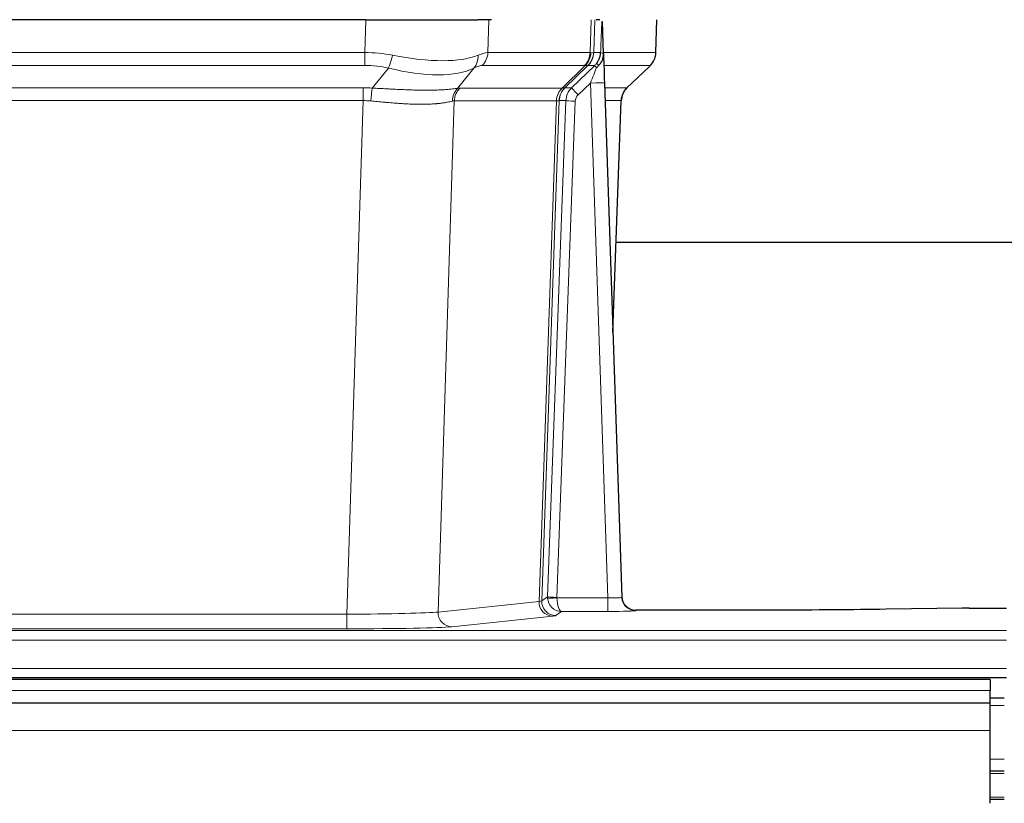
# Model space of a CAD drawing. Header units: millimetres. Extents: x 0 to 29700, y -16 to 21000.
# Tile 161 of 256: x 5336 to 5546, y 18544 to 18711. Entities that reach past the tile are written whole.
import ezdxf

# ---------------------------------------------------------------- set-up
doc = ezdxf.new("R2010")
doc.units = ezdxf.units.MM
doc.layers.add('1', color=7, linetype='Continuous', true_color=0xffffff)

msp = doc.modelspace()

# ---------------------------------------------------------------- linework, layer by layer
at = {"layer": '1', "color": 2, "linetype": 'Continuous', "lineweight": 25}
for p, q in [((5409.625, 18711.198), (5194.402, 18711.198)), ((5409.625, 18711.198), (5433.483, 18711.198)), ((5436.378, 18711.198), (5433.483, 18711.198)), ((5459.417, 18711.198), (5458.633, 18711.198)), ((5460.224, 18704.037), (5459.998, 18710.767)), ((5471.363, 18704.188), (5471.611, 18711.198)), ((5460.226, 18703.987), (5460.224, 18704.037)), ((5465.212, 18696.674), (5469.95, 18701.183)), ((5460.434, 18697.72), (5464.122, 18588.343)), ((5462.222, 18644.695), (5464.001, 18693.969)), ((5631.079, 18663.819), (5462.912, 18663.819)), ((5464.122, 18588.343), (5464.13, 18588.209)), ((5536.557, 18585.986), (5520.393, 18585.741)), ((5538.056, 18585.997), (5546.013, 18585.997)), ((5497.013, 18585.577), (5467.11, 18585.577)), ((5058.013, 18571.198), (5546.013, 18571.198)), ((5542.513, 18570.803), (4565.513, 18570.803)), ((5542.513, 18570.803), (5542.513, 18568.439)), ((5542.513, 18565.803), (5542.513, 18568.439)), ((5542.513, 18565.803), (4565.513, 18565.803)), ((5545.513, 18566.803), (5542.506, 18566.803)), ((5542.513, 18559.945), (5542.513, 18565.803)), ((5542.513, 18544.463), (5542.513, 18559.945)), ((5545.513, 18551.303), (5542.506, 18551.303)), ((5545.513, 18545.303), (5542.506, 18545.303))]:
    msp.add_line(p, q, dxfattribs=at)
at = {"layer": '1', "color": 4, "linetype": 'Continuous', "lineweight": 13}
for p, q in [((5409.434, 18704.204), (5409.625, 18711.198)), ((5435.807, 18711.198), (5435.616, 18704.204)), ((5457.363, 18704.204), (5457.606, 18711.198)), ((5458.392, 18711.198), (5458.148, 18704.204)), ((5471.347, 18704.204), (5471.594, 18711.198)), ((5194.592, 18704.204), (5409.434, 18704.204)), ((5409.434, 18701.466), (5409.434, 18704.204)), ((5435.616, 18704.204), (5457.363, 18704.204)), ((5458.148, 18704.204), (5459.61, 18704.204)), ((5460.219, 18704.204), (5471.347, 18704.204)), ((5409.434, 18701.466), (5194.592, 18701.466)), ((5456.181, 18701.466), (5434.433, 18701.466)), ((5451.401, 18696.658), (5456.347, 18701.454)), ((5456.892, 18701.454), (5452.001, 18696.71)), ((5453.438, 18696.716), (5458.365, 18701.466)), ((5458.365, 18701.466), (5456.93, 18701.466)), ((5470.128, 18701.466), (5460.309, 18701.466)), ((5465.22, 18696.693), (5470.033, 18701.274)), ((5411.005, 18696.639), (5414.458, 18700.908)), ((5432.657, 18700.908), (5429.163, 18696.59)), ((5457.436, 18697.723), (5454.826, 18695.208)), ((5461.13, 18588.182), (5457.436, 18697.723)), ((5194.934, 18696.716), (5409.092, 18696.716)), ((5409.092, 18693.978), (5409.092, 18696.716)), ((5429.666, 18696.658), (5451.401, 18696.658)), ((5452.026, 18696.716), (5453.438, 18696.716)), ((5460.468, 18696.716), (5465.207, 18696.716)), ((5409.092, 18693.978), (5194.934, 18693.978)), ((5405.618, 18584.692), (5409.092, 18693.978)), ((5428.484, 18693.937), (5425.027, 18585.161)), ((5450.219, 18693.937), (5428.484, 18693.937)), ((5446.512, 18587.408), (5450.225, 18693.937)), ((5450.808, 18693.981), (5447.098, 18587.522)), ((5448.326, 18588.419), (5452.217, 18693.981)), ((5454.215, 18693.841), (5450.324, 18588.278)), ((5452.217, 18693.981), (5450.808, 18693.981)), ((5463.989, 18693.981), (5460.56, 18693.981)), ((5462.216, 18644.868), (5463.989, 18693.981)), ((5447.098, 18587.522), (5448.326, 18588.419)), ((5450.325, 18588.182), (5461.13, 18588.182)), ((5461.13, 18588.182), (5461.13, 18585.288)), ((5425.027, 18585.161), (5446.512, 18587.408)), ((5198.408, 18584.692), (5405.618, 18584.692)), ((5405.618, 18584.692), (5405.618, 18581.589)), ((5449.421, 18584.291), (5427.935, 18582.044)), ((5451.288, 18585.288), (5450.094, 18584.416)), ((5461.13, 18585.288), (5451.288, 18585.288)), ((5467.11, 18585.577), (5467.121, 18585.445)), ((5058.013, 18581.223), (5546.013, 18581.223)), ((5405.618, 18581.589), (5198.408, 18581.589)), ((5058.013, 18579.154), (5546.013, 18579.154)), ((5058.013, 18573.128), (5546.013, 18573.128)), ((5542.513, 18568.439), (4565.513, 18568.439)), ((5545.513, 18565.281), (5542.506, 18565.281)), ((5542.513, 18559.945), (4565.513, 18559.945)), ((5545.513, 18553.841), (5542.506, 18553.841)), ((5545.513, 18550.803), (5542.506, 18550.803)), ((5545.513, 18545.803), (5542.506, 18545.803))]:
    msp.add_line(p, q, dxfattribs=at)
for centre, major_axis, ratio, start_param, end_param in [((5408.785, 18681.344), (26.983, 1.545), 0.8452785, 1.2775604, 1.4983912), ((5414.458, 18703.785), (-0.881, -3.902), 0.2224052, 0.7930597, 1.5799958), ((5409.687, 18714.433), (-26.677, 8.186), 0.3267204, 1.882912, 2.7667489), ((5429.961, 18703.785), (1.736, -3.604), 0.8689501, 0.3464596, 1.1333957), ((5408.785, 18681.344), (27.492, 22.639), 0.1155218, 0.1441436, 0.3649744), ((5431.737, 18704.344), (0, -4), 0.9702957, 0.7679449, 1.5358897), ((5453.484, 18704.344), (0, -4), 0.9702957, 0.7679449, 1.5358897), ((5453.651, 18704.332), (-0.603, -3.954), 0.9772749, 0.9153799, 1.6837369), ((5454.115, 18704.332), (1.703, -3.619), 0.9971774, 0.3287851, 1.0971421), ((5454.153, 18704.344), (0, -4), 0.9993908, 0.7679449, 1.5358897), ((5430.354, 18681.344), (27.661, 22.629), 0.1172122, 0.109686, 0.1416662), ((5431.504, 18714.433), (-26.658, 10.191), 0.0473724, 2.9456198, 3.0909709), ((5430.354, 18681.343), (27.808, 22.856), 0.0163197, 0.0204946, 0.0524747), ((5461.607, 18704.134), (-1.999, 0.077), 0.1036431, 0.0350743, 0.8106069), ((5467.352, 18704.344), (0, 4), 0.9993908, 3.9095375, 4.6774824), ((5408.785, 18678.466), (16.721, 16.271), 0.9721633, 0.5640914, 0.7849222), ((5411.481, 18678.466), (23.46, 22.829), 0.1194803, 0.122173, 0.3430038), ((5433.05, 18678.466), (23.636, 22.829), 0.1185166, 0.0901186, 0.1220989), ((5431.504, 18714.433), (-25.449, 12.923), 0.0600246, 2.9512599, 3.096611), ((5433.13, 18678.466), (23.81, 22.997), 0.0168486, 0.0174428, 0.049423), ((5455.588, 18704.344), (3.533, 1.889), 0.9978056, 4.9883748, 5.1348751), ((5459.753, 18700.027), (1.388, -1.44), 0.0242285, 3.1658454, 3.9417885), ((5460.34, 18700.682), (1.583, -1.222), 0.0276319, 3.169255, 3.9405385), ((5446.313, 18678.466), (23.826, 22.997), 0.016839, 6.1714068, 6.3006297), ((5409.687, 18714.433), (-25.873, 10.634), 0.4068526, 1.919368, 2.8032049), ((5457.436, 18697.793), (1.856, 4.567), 0.0053314, 4.6992705, 5.4949999), ((5457.436, 18697.619), (2.998, 0.101), 0.0348797, 6.2820091, 7.8528054), ((5408.302, 18672.716), (17.528, 16.98), 0.9676454, 0.704996, 0.7848435), ((5411.005, 18693.762), (0.32, 3.987), 0.0824896, 0.7712526, 1.5399639), ((5431.86, 18693.713), (-0.926, 3.891), 0.9457602, 0.5436933, 1.3082514), ((5432.363, 18693.78), (0, 4), 0.9702957, 0.7679449, 1.5315264), ((5405.601, 18672.549), (24.592, 23.931), 0.1189226, 0.1216051, 0.196623), ((5454.097, 18693.78), (0, 4), 0.9702957, 0.7679449, 1.5315264), ((5454.103, 18693.78), (-0.019, 4), 0.9702844, 0.7633847, 1.5270253), ((5454.778, 18693.833), (-1.442, 3.731), 0.998056, 0.3995344, 1.1665625), ((5454.803, 18693.839), (0, 4), 0.9993908, 0.7679449, 1.5351916), ((5427.189, 18672.699), (24.847, 24.013), 0.0168511, 0.0174346, 0.0398881), ((5456.215, 18693.839), (2.83, 2.828), 0.9993905, 1.5533428, 2.3205896), ((5454.826, 18695.278), (1.388, -1.44), 0.0242285, 3.1658454, 4.7375178), ((5456.215, 18693.769), (1.703, 1.052), 0.998638, 1.7848011, 2.5520478), ((5467.984, 18693.839), (0, -4), 0.9993908, 3.9095375, 4.6767843), ((5440.339, 18672.699), (24.879, 24.014), 0.016827, 6.2565923, 6.3006169), ((5408.302, 18669.838), (2.819, 24.028), 0.8253154, 0.0219437, 0.1017912), ((5408.297, 18669.671), (20.559, 24.143), 0.118818, 0.0965283, 0.1715462), ((5429.965, 18669.821), (20.85, 24.158), 0.0182434, 0.0122066, 0.0346596), ((5454.215, 18693.91), (1.999, -0.074), 0.0348758, 3.1764983, 4.7136745), ((5443.116, 18669.822), (20.882, 24.158), 0.0154016, 6.2548756, 6.2989002), ((5451.324, 18588.313), (0.383, 2.976), 0.9995814, 1.6633167, 1.7590822), ((5450.324, 18588.348), (1.999, -0.074), 0.0348758, 3.1764983, 4.7136745), ((5450.325, 18588.252), (-1.997, -0.118), 0.0348391, 0.0373692, 1.5687431), ((5451.288, 18588.287), (-0.98, 2.84), 0.9849493, 1.294853, 2.8045628), ((5451.324, 18588.243), (0.606, 0.798), 0.9977275, 2.1839011, 2.2796666), ((5451.288, 18588.287), (-0.028, 3), 0.3214645, 1.6026847, 3.1123946), ((5461.117, 18588.444), (-3.005, 0.103), 0.0869619, 1.577888, 3.1486843), ((5467.121, 18588.444), (-2.991, -0.235), 0.9996552, 0.0000105, 1.4923863), ((5449.421, 18587.29), (0.312, -2.984), 0.969741, 4.5720353, 6.175756), ((5427.095, 18587.436), (20.016, 0.105), 0.0266879, 6.037898, 6.2472222), ((5450.094, 18587.415), (1.769, -2.423), 0.9990158, 4.0464368, 5.6519121), ((5405.612, 18585.19), (20.013, 0.095), 0.0248544, 4.7125895, 6.0379715), ((5427.935, 18585.043), (0.312, -2.984), 0.969741, 4.5720353, 6.175756), ((5427.095, 18584.437), (23.014, 0), 0.0261612, 6.0380559, 6.2473801), ((5461.117, 18585.445), (-6.003, 0), 0.0262109, 1.5728579, 3.1436542), ((5405.612, 18582.191), (-23.012, 0), 0.0261647, 1.5710736, 2.8964556)]:
    msp.add_ellipse(centre, major_axis=major_axis, ratio=ratio, start_param=start_param, end_param=end_param, dxfattribs=at)
at = {"layer": '1', "color": 2, "linetype": 'Continuous', "lineweight": 25}
for centre, major_axis, ratio, start_param, end_param in [((5460.434, 18697.894), (-0.227, 6.726), 0.0008736, 0.4374328, 1.5967123), ((5467.256, 18704.152), (3.174, -2.434), 0.9869112, 6.1322815, 6.2830018), ((5467.997, 18693.816), (-3.886, 0.947), 0.998973, 5.7186048, 6.4862172), ((5467.11, 18588.581), (-0.15, 3), 0.998739, 1.5545356, 3.0917055), ((5538.059, 18585.918), (-3, 0), 0.0262223, 4.7133912, 5.2365954)]:
    msp.add_ellipse(centre, major_axis=major_axis, ratio=ratio, start_param=start_param, end_param=end_param, dxfattribs=at)
at = {"layer": '1', "color": 4, "linetype": 'Continuous', "lineweight": 13}
for points, knots in [([(5459.61, 18704.204), (5459.631, 18704.756), (5459.652, 18705.308), (5459.696, 18706.41), (5459.717, 18706.961), (5459.75, 18707.785), (5459.761, 18708.06), (5459.783, 18708.609), (5459.794, 18708.883), (5459.816, 18709.43), (5459.828, 18709.703), (5459.845, 18710.112), (5459.85, 18710.248), (5459.862, 18710.519), (5459.868, 18710.655), (5459.874, 18710.79)], [0, 0, 0, 0, 0.25, 0.25, 0.5, 0.5, 0.625, 0.625, 0.75, 0.75, 0.875, 0.875, 0.9375, 0.9375, 1, 1, 1, 1]), ([(5411.005, 18696.639), (5411.523, 18696.616), (5412.038, 18696.592), (5413.063, 18696.54), (5413.574, 18696.514), (5414.208, 18696.481), (5414.335, 18696.475), (5414.588, 18696.462), (5414.714, 18696.455), (5415.09, 18696.436), (5415.34, 18696.423), (5416.082, 18696.386), (5416.569, 18696.363), (5417.527, 18696.319), (5417.999, 18696.299), (5418.928, 18696.264), (5419.385, 18696.249), (5420.058, 18696.23), (5420.281, 18696.224), (5420.612, 18696.217), (5420.721, 18696.214), (5420.885, 18696.211), (5420.94, 18696.21), (5421.048, 18696.208), (5421.535, 18696.2), (5422.004, 18696.196), (5422.809, 18696.194), (5423.587, 18696.199), (5424.31, 18696.215), (5425.005, 18696.236), (5425.34, 18696.25), (5425.74, 18696.27), (5425.819, 18696.274), (5425.975, 18696.282), (5426.053, 18696.287), (5426.281, 18696.3), (5426.429, 18696.31), (5426.859, 18696.34), (5427.127, 18696.361), (5427.629, 18696.407), (5427.862, 18696.43), (5428.294, 18696.477), (5428.492, 18696.501), (5428.854, 18696.547), (5429.018, 18696.57), (5429.163, 18696.59)], [0, 0, 0, 0, 0.0625, 0.0625, 0.125, 0.125, 0.140625, 0.140625, 0.15625, 0.15625, 0.1875, 0.1875, 0.25, 0.25, 0.3125, 0.3125, 0.375, 0.375, 0.40625, 0.40625, 0.421875, 0.421875, 0.4296875, 0.4296875, 0.4375, 0.5, 0.5, 0.5625, 0.625, 0.625, 0.6875, 0.6875, 0.703125, 0.703125, 0.71875, 0.71875, 0.75, 0.75, 0.8125, 0.8125, 0.875, 0.875, 0.9375, 0.9375, 1, 1, 1, 1]), ([(5428.065, 18693.877), (5427.909, 18693.835), (5427.737, 18693.792), (5427.362, 18693.706), (5427.159, 18693.664), (5426.721, 18693.582), (5426.486, 18693.542), (5425.986, 18693.467), (5425.721, 18693.432), (5425.299, 18693.384), (5425.154, 18693.369), (5424.931, 18693.347), (5424.855, 18693.34), (5424.703, 18693.327), (5424.626, 18693.32), (5424.238, 18693.289), (5423.915, 18693.267), (5423.245, 18693.233), (5422.551, 18693.208), (5421.809, 18693.2), (5421.044, 18693.201), (5420.649, 18693.205), (5420.191, 18693.216), (5420.14, 18693.217), (5420.038, 18693.22), (5419.986, 18693.222), (5419.831, 18693.226), (5419.52, 18693.236), (5419.206, 18693.248), (5418.57, 18693.275), (5418.14, 18693.297), (5417.266, 18693.35), (5416.822, 18693.379), (5415.92, 18693.445), (5415.462, 18693.482), (5414.765, 18693.54), (5414.531, 18693.56), (5414.177, 18693.591), (5414.059, 18693.602), (5413.821, 18693.623), (5413.702, 18693.634), (5413.106, 18693.687), (5412.626, 18693.732), (5411.66, 18693.822), (5411.175, 18693.867), (5410.686, 18693.911)], [0, 0, 0, 0, 0.0625, 0.0625, 0.125, 0.125, 0.1875, 0.1875, 0.25, 0.25, 0.28125, 0.28125, 0.296875, 0.296875, 0.3125, 0.3125, 0.375, 0.375, 0.4375, 0.5, 0.5, 0.5625, 0.5625, 0.5703125, 0.5703125, 0.578125, 0.578125, 0.59375, 0.625, 0.625, 0.6875, 0.6875, 0.75, 0.75, 0.8125, 0.8125, 0.84375, 0.84375, 0.859375, 0.859375, 0.875, 0.875, 0.9375, 0.9375, 1, 1, 1, 1]), ([(5450.787, 18693.977), (5450.751, 18693.963), (5450.685, 18693.953), (5450.498, 18693.939), (5450.376, 18693.937), (5450.225, 18693.937)], [0, 0, 0, 0, 0.5, 0.5, 1, 1, 1, 1])]:
    msp.add_open_spline(points, degree=3, knots=knots, dxfattribs=at)
at = {"layer": '1', "color": 2, "linetype": 'Continuous', "lineweight": 25}
msp.add_open_spline([(5459.874, 18710.79), (5459.877, 18710.786), (5459.902, 18710.778), (5459.96, 18710.771), (5459.998, 18710.767)], degree=3, dxfattribs=at)
for points, knots in [([(5458.756, 18701.903), (5458.773, 18701.924), (5458.79, 18701.946), (5458.822, 18701.99), (5458.838, 18702.012), (5458.885, 18702.078), (5458.915, 18702.122), (5459.003, 18702.255), (5459.057, 18702.344), (5459.157, 18702.525), (5459.204, 18702.617), (5459.268, 18702.757), (5459.289, 18702.804), (5459.328, 18702.899), (5459.347, 18702.946), (5459.4, 18703.089), (5459.432, 18703.185), (5459.488, 18703.38), (5459.512, 18703.478), (5459.553, 18703.679), (5459.57, 18703.78), (5459.59, 18703.937), (5459.595, 18703.989), (5459.604, 18704.096), (5459.608, 18704.15), (5459.61, 18704.204)], [0, 0, 0, 0, 0.03125, 0.03125, 0.0625, 0.0625, 0.125, 0.125, 0.25, 0.25, 0.375, 0.375, 0.4375, 0.4375, 0.5, 0.5, 0.625, 0.625, 0.75, 0.75, 0.875, 0.875, 0.9375, 0.9375, 1, 1, 1, 1]), ([(5459.212, 18701.503), (5459.231, 18701.527), (5459.251, 18701.549), (5459.291, 18701.593), (5459.311, 18701.614), (5459.351, 18701.656), (5459.371, 18701.677), (5459.411, 18701.719), (5459.43, 18701.739), (5459.488, 18701.802), (5459.525, 18701.845), (5459.598, 18701.931), (5459.632, 18701.975), (5459.699, 18702.066), (5459.732, 18702.112), (5459.778, 18702.183), (5459.793, 18702.207), (5459.822, 18702.256), (5459.836, 18702.28), (5459.906, 18702.404), (5459.955, 18702.506), (5460.041, 18702.717), (5460.078, 18702.825), (5460.117, 18702.965), (5460.124, 18702.993), (5460.138, 18703.05), (5460.145, 18703.079), (5460.164, 18703.164), (5460.174, 18703.222), (5460.202, 18703.395), (5460.228, 18703.629), (5460.23, 18703.867), (5460.226, 18703.987)], [0, 0, 0, 0, 0.03125, 0.03125, 0.0625, 0.0625, 0.09375, 0.09375, 0.125, 0.125, 0.1875, 0.1875, 0.25, 0.25, 0.3125, 0.3125, 0.34375, 0.34375, 0.375, 0.375, 0.5, 0.5, 0.625, 0.625, 0.65625, 0.65625, 0.6875, 0.6875, 0.75, 0.75, 0.875, 1, 1, 1, 1]), ([(5470.431, 18701.718), (5470.488, 18701.786), (5470.615, 18701.969), (5470.866, 18702.35), (5471.171, 18703.033), (5471.376, 18703.684), (5471.345, 18704.096), (5471.339, 18704.151)], [0, 0, 0, 0, 0.2255282, 0.4356233, 0.6511466, 0.9537437, 1, 1, 1, 1]), ([(5458.762, 18701.006), (5458.801, 18701.046), (5458.84, 18701.086), (5458.918, 18701.167), (5458.956, 18701.207), (5459.068, 18701.331), (5459.141, 18701.416), (5459.212, 18701.503)], [0, 0, 0, 0, 0.25, 0.25, 0.5, 0.5, 1, 1, 1, 1]), ([(5520.393, 18585.741), (5516.859, 18585.688), (5513.057, 18585.647), (5505.174, 18585.591), (5501.094, 18585.577), (5497.013, 18585.577)], [0, 0, 0, 0, 0.5, 0.5, 1, 1, 1, 1])]:
    msp.add_open_spline(points, degree=3, knots=knots, dxfattribs=at)
at = {"layer": '1', "color": 4, "linetype": 'Continuous', "lineweight": 13}
for points, weights in [([(5451.401, 18696.658), (5451.403, 18696.658), (5451.406, 18696.658)], [0.499999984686, 0.500000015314, 0.499999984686]), ([(5450.225, 18693.937), (5450.222, 18693.937), (5450.219, 18693.937)], [0.500000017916, 0.499999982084, 0.500000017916])]:
    msp.add_rational_spline(points, weights, degree=2, dxfattribs=at)
msp.add_open_spline([(5451.406, 18696.658), (5451.569, 18696.664), (5451.831, 18696.678), (5451.966, 18696.699), (5452.001, 18696.71)], degree=3, dxfattribs=at)

doc.saveas('drawing.dxf')
